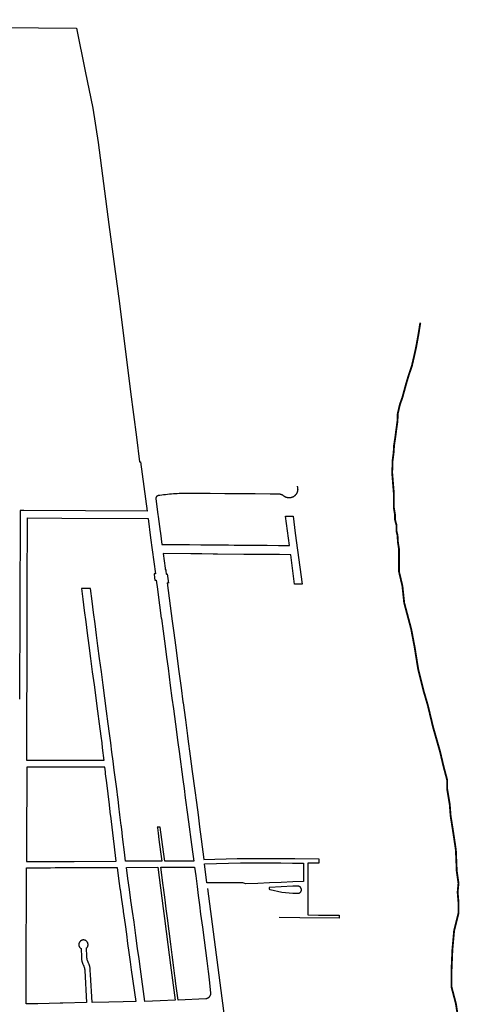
# Model space of a CAD drawing. Header units: feet. Extents: x 1444270 to 1463319, y 704912 to 726097.
# Tile 18 of 18: x 1454941 to 1457324, y 720768 to 726090. Entities that reach past the tile are written whole.
import ezdxf

# ---------------------------------------------------------------- set-up
doc = ezdxf.new("R2010")
doc.units = ezdxf.units.FT
doc.header["$MEASUREMENT"] = 0
doc.layers.add('P-Pavement', color=6, linetype='Continuous')
doc.layers.add('SH_Minor_Grid_Line', color=252, linetype='Continuous')

msp = doc.modelspace()

# ---------------------------------------------------------------- linework, layer by layer
at = {"layer": 'P-Pavement', "color": 5, "linetype": 'Continuous', "ltscale": 100, "const_width": 10}
msp.add_lwpolyline([(1457319.5, 720649), (1457300.5, 720772.1), (1457276.8, 720862.1), (1457276.8, 720952), (1457281.4, 721062), (1457290.9, 721166.2), (1457314.6, 721260.9), (1457314.6, 721317.7), (1457309.9, 721374.5), (1457314.6, 721421.9), (1457305.1, 721488.1), (1457300.3, 721602.8), (1457286.1, 721697.5), (1457271.9, 721787.4), (1457267.1, 721849), (1457252.9, 721934.2), (1457252.9, 721981.6), (1457234, 722052.6), (1457215, 722133.1), (1457177.1, 722265.7), (1457148.7, 722384), (1457125, 722464.5), (1457096.6, 722578.2), (1457077.6, 722696.6), (1457058.7, 722796), (1457020.8, 722938), (1457011.3, 723028), (1456992.3, 723108.5), (1456992.3, 723165.3), (1456992.3, 723231.6), (1456986.9, 723264.8), (1456984.6, 723303.2), (1456978.8, 723327.6), (1456978.8, 723359), (1456970.7, 723389.2), (1456970.7, 723417.1), (1456964.8, 723452), (1456964.8, 723484.6), (1456964.8, 723528.7), (1456957.9, 723614), (1456955.5, 723644.2), (1456957.9, 723682.6), (1456957.9, 723705.8), (1456963.7, 723750), (1456966, 723789.6), (1456973, 723834.9), (1456977.6, 723871), (1456984.6, 723921.2), (1456985.8, 723959.6), (1456997.4, 724009.6), (1457011.4, 724049.1), (1457031.2, 724121.5), (1457044, 724164.5), (1457062.6, 724219.2), (1457075.4, 724275), (1457085.9, 724322.7), (1457097.5, 724386.6), (1457108, 724451.7)], dxfattribs=at)
at = {"layer": 'SH_Minor_Grid_Line'}
msp.add_line((1455679.3, 723060.9), (1455679.3, 723060.9), dxfattribs=at)
for points in [[(1449660.9, 726089.5), (1455043.2, 726044.9), (1455247.8, 726043.2), (1455295.2, 725811.3), (1455336, 725610.9), (1455365, 725425.5), (1455422.8, 724983.1), (1455480.8, 724555), (1455540.6, 724077.6), (1455572.2, 723833.6), (1455589.6, 723699.3), (1455593.9, 723699.3), (1455629.4, 723433.7), (1454962.7, 723437.6), (1454946.2, 723437.7), (1454942.9, 723437.7), (1454942.8, 723412), (1454940, 722417.9)], [(1456441.3, 723568.4), (1456441.4, 723568.2), (1456441.4, 723568.1), (1456441.5, 723567.9), (1456441.5, 723567.8), (1456441.6, 723567.6), (1456441.6, 723567.5), (1456441.7, 723567.3), (1456441.8, 723567.2), (1456441.8, 723567), (1456441.9, 723566.9), (1456441.9, 723566.7), (1456442, 723566.6), (1456442, 723566.4), (1456442.1, 723566.3), (1456442.1, 723566.1), (1456442.2, 723566), (1456442.2, 723565.8), (1456442.3, 723565.6), (1456442.3, 723565.5), (1456442.4, 723565.3), (1456442.4, 723565.2), (1456442.5, 723565), (1456442.5, 723564.9), (1456442.6, 723564.7), (1456442.6, 723564.6), (1456442.7, 723564.4), (1456442.7, 723564.3), (1456442.7, 723564.1), (1456442.8, 723563.9), (1456442.8, 723563.8), (1456442.9, 723563.6), (1456442.9, 723563.5), (1456443, 723563.3), (1456443, 723563.2), (1456443, 723563), (1456443.1, 723562.8), (1456443.1, 723562.7), (1456443.2, 723562.5), (1456443.2, 723562.4), (1456443.2, 723562.2), (1456443.3, 723562.1), (1456443.3, 723561.9), (1456443.3, 723561.7), (1456443.4, 723561.6), (1456443.4, 723561.4), (1456443.4, 723561.3), (1456443.5, 723561.1), (1456443.5, 723561), (1456443.5, 723560.8), (1456443.6, 723560.6), (1456443.6, 723560.5), (1456443.6, 723560.3), (1456443.7, 723560.2), (1456443.7, 723560), (1456443.7, 723559.8), (1456443.8, 723559.7), (1456443.8, 723559.5), (1456443.8, 723559.4), (1456443.8, 723559.2), (1456443.9, 723559), (1456443.9, 723558.9), (1456443.9, 723558.7), (1456443.9, 723558.6), (1456444, 723558.4), (1456444, 723558.2), (1456444, 723558.1), (1456444, 723557.9), (1456444.1, 723557.8), (1456444.1, 723557.6), (1456444.1, 723557.4), (1456444.1, 723557.3), (1456444.1, 723557.1), (1456444.2, 723557), (1456444.2, 723556.8), (1456444.2, 723556.6), (1456444.2, 723556.5), (1456444.2, 723556.3), (1456444.2, 723556.2), (1456444.3, 723556), (1456444.3, 723555.8), (1456444.3, 723555.7), (1456444.3, 723555.5), (1456444.3, 723555.4), (1456444.3, 723555.2), (1456444.3, 723555), (1456444.4, 723554.9), (1456444.4, 723554.7), (1456444.4, 723554.5), (1456444.4, 723554.4), (1456444.4, 723554.2), (1456444.4, 723554.1), (1456444.4, 723553.9), (1456444.4, 723553.7), (1456444.4, 723553.6), (1456444.4, 723553.4), (1456444.4, 723553.3), (1456444.4, 723553.1), (1456444.5, 723552.9), (1456444.5, 723552.8), (1456444.5, 723552.6), (1456444.5, 723552.4), (1456444.5, 723552.3), (1456444.5, 723552.1), (1456444.5, 723552), (1456444.5, 723551.8), (1456444.5, 723551.6), (1456444.5, 723551.5), (1456444.5, 723551.3), (1456444.5, 723551.2), (1456444.5, 723551), (1456444.5, 723550.8), (1456444.5, 723550.7), (1456444.5, 723550.5), (1456444.5, 723550.3), (1456444.5, 723550.2), (1456444.4, 723550), (1456444.4, 723549.9), (1456444.4, 723549.7), (1456444.4, 723549.5), (1456444.4, 723549.4), (1456444.4, 723549.2), (1456444.4, 723549.1), (1456444.4, 723548.9), (1456444.4, 723548.7), (1456444.4, 723548.6), (1456444.4, 723548.4), (1456444.4, 723548.3), (1456444.3, 723548.1), (1456444.3, 723547.9), (1456444.3, 723547.8), (1456444.3, 723547.6), (1456444.3, 723547.5), (1456444.3, 723547.3), (1456444.3, 723547.1), (1456444.2, 723547), (1456444.2, 723546.8), (1456444.2, 723546.7), (1456444.2, 723546.5), (1456444.2, 723546.3), (1456444.2, 723546.2), (1456444.1, 723546), (1456444.1, 723545.9), (1456444.1, 723545.7), (1456444.1, 723545.5), (1456444.1, 723545.4), (1456444, 723545.2), (1456444, 723545.1), (1456444, 723544.9), (1456444, 723544.7), (1456443.9, 723544.6), (1456443.9, 723544.4), (1456443.9, 723544.3), (1456443.9, 723544.1), (1456443.8, 723543.9), (1456443.8, 723543.8), (1456443.8, 723543.6), (1456443.8, 723543.5), (1456443.7, 723543.3), (1456443.7, 723543.1), (1456443.7, 723543), (1456443.6, 723542.8), (1456443.6, 723542.7), (1456443.6, 723542.5), (1456443.6, 723542.4), (1456443.5, 723542.2), (1456443.5, 723542), (1456443.5, 723541.9), (1456443.4, 723541.7), (1456443.4, 723541.6), (1456443.4, 723541.4), (1456443.3, 723541.3), (1456443.3, 723541.1), (1456443.2, 723540.9), (1456443.2, 723540.8), (1456443.2, 723540.6), (1456443.1, 723540.5), (1456443.1, 723540.3), (1456443.1, 723540.2), (1456443, 723540), (1456443, 723539.9), (1456442.9, 723539.7), (1456442.9, 723539.5), (1456442.8, 723539.4), (1456442.8, 723539.2), (1456442.8, 723539.1), (1456442.7, 723538.9), (1456442.7, 723538.8), (1456442.6, 723538.6), (1456442.6, 723538.5), (1456442.5, 723538.3), (1456442.5, 723538.1), (1456442.4, 723538), (1456442.4, 723537.8), (1456442.3, 723537.7), (1456442.3, 723537.5), (1456442.3, 723537.4), (1456442.2, 723537.2), (1456442.2, 723537.1), (1456442.1, 723536.9), (1456442.1, 723536.8), (1456442, 723536.6), (1456441.9, 723536.5), (1456441.9, 723536.3), (1456441.8, 723536.2), (1456441.8, 723536), (1456441.7, 723535.9), (1456441.7, 723535.7), (1456441.6, 723535.6), (1456441.6, 723535.4), (1456441.5, 723535.3), (1456441.5, 723535.1), (1456441.4, 723535), (1456441.3, 723534.8), (1456441.3, 723534.7), (1456441.2, 723534.5), (1456441.2, 723534.4), (1456441.1, 723534.2)], [(1456441.1, 723534.2), (1456440.3, 723532.4), (1456439.5, 723530.7), (1456438.6, 723529), (1456437.6, 723527.3), (1456436.6, 723525.7), (1456435.5, 723524.2), (1456434.3, 723522.6), (1456433.1, 723521.2), (1456431.8, 723519.7), (1456430.4, 723518.4), (1456429, 723517.1), (1456427.6, 723515.8), (1456426.1, 723514.6), (1456424.5, 723513.5), (1456422.9, 723512.4), (1456421.2, 723511.4), (1456419.6, 723510.5), (1456417.8, 723509.7), (1456416.1, 723508.9), (1456414.3, 723508.2), (1456412.5, 723507.5), (1456410.6, 723507), (1456408.8, 723506.5), (1456406.9, 723506.1), (1456405, 723505.8), (1456403.1, 723505.6), (1456401.2, 723505.4), (1456399.2, 723505.3), (1456397.3, 723505.3), (1456395.4, 723505.4), (1456393.5, 723505.5), (1456391.6, 723505.8), (1456389.7, 723506.1), (1456387.8, 723506.5), (1456385.9, 723507), (1456384.1, 723507.5), (1456382.3, 723508.1), (1456380.5, 723508.8), (1456378.7, 723509.6), (1456377, 723510.5), (1456376.5, 723510.7), (1456374.8, 723511.6), (1456373.2, 723512.6), (1456371.6, 723513.6), (1456370.1, 723514.7), (1456368.6, 723515.8), (1456368.3, 723516.1), (1456366.8, 723517.2), (1456365.2, 723518.2), (1456363.5, 723519.2), (1456361.9, 723520.1), (1456360.2, 723520.9), (1456358.4, 723521.7), (1456356.7, 723522.4), (1456354.9, 723523), (1456353.1, 723523.6), (1456351.2, 723524), (1456349.4, 723524.4), (1456347.5, 723524.7), (1456345.6, 723524.9), (1456343.7, 723525.1), (1456341.8, 723525.2), (1456339.9, 723525.2), (1456339.7, 723525.1), (1456296.2, 723525.5), (1456215.1, 723526.2), (1456133.1, 723527.2), (1456051.2, 723527.7), (1455971.2, 723528.3), (1455892.3, 723528.8), (1455883.6, 723529.1), (1455872.8, 723529.3), (1455862, 723529.4), (1455851.2, 723529.5), (1455840.5, 723529.4), (1455829.7, 723529.3), (1455818.9, 723529.1), (1455808.2, 723528.7), (1455803.8, 723528.3), (1455793.2, 723527.7), (1455782.6, 723527), (1455772, 723526.2), (1455761.5, 723525.3), (1455750.9, 723524.4), (1455740.4, 723523.4), (1455729.8, 723522.3), (1455719.3, 723521.1), (1455708.8, 723519.8), (1455698.2, 723518.5), (1455691.1, 723517.5), (1455690.9, 723517.5), (1455689.8, 723517.3), (1455688.7, 723517), (1455687.6, 723516.7), (1455686.6, 723516.2), (1455685.6, 723515.7), (1455684.6, 723515.2), (1455683.7, 723514.5), (1455682.8, 723513.8), (1455682, 723513), (1455681.2, 723512.2), (1455680.5, 723511.3), (1455679.8, 723510.4), (1455679.2, 723509.4), (1455678.7, 723508.4), (1455678.3, 723507.4), (1455677.9, 723506.3), (1455677.6, 723505.2), (1455677.4, 723504.1), (1455677.3, 723503), (1455677.2, 723501.9), (1455677.3, 723500.7), (1455677.4, 723499.6), (1455688.3, 723416.1), (1455689.9, 723404.2), (1455700.6, 723324.4), (1455702, 723313.7), (1455710, 723253.9), (1455859.9, 723252.6), (1455920, 723252), (1455980, 723251.5), (1456040, 723251), (1456070, 723250.7), (1456100.1, 723250.5), (1456160.1, 723250), (1456220.1, 723249.4), (1456280.2, 723248.9), (1456340.2, 723248.4), (1456400.2, 723247.9), (1456378.9, 723407.2), (1456399.1, 723407), (1456419.3, 723406.9), (1456431.6, 723314.9), (1456443.8, 723222.9), (1456456.1, 723130.9), (1456468.3, 723038.9), (1456448.1, 723039.1), (1456427.9, 723039.2), (1456406.8, 723197.8), (1456346.8, 723198.3), (1456306.8, 723198.7), (1456286.8, 723198.9), (1456226.8, 723199.4), (1456153.6, 723200), (1456011.6, 723201.2), (1455996.7, 723201.4), (1455986.7, 723201.5), (1455926.6, 723202), (1455866.6, 723202.5), (1455716.7, 723203.8), (1455727.3, 723124.5), (1455728.2, 723118), (1455730.5, 723118.3), (1455731.5, 723111.1), (1455733.7, 723093.5), (1455738.7, 723094.2), (1455745, 723045.1), (1455737.9, 723045.2), (1455765.5, 722839.1), (1455772.3, 722788.3), (1455784.5, 722697.1), (1455792.5, 722637), (1455801.9, 722566.9), (1455813.6, 722479.3), (1455823.9, 722402.4), (1455824.4, 722398.4), (1455836.8, 722305.7), (1455848.5, 722218.7), (1455850.6, 722202.7), (1455863.2, 722108.6), (1455874.3, 722025.8), (1455887.9, 721923.6), (1455896.6, 721858.5), (1455905.5, 721792.5), (1455914.3, 721726.5), (1455923, 721661), (1455937.7, 721551.5), (1456116.4, 721555.8), (1456134.4, 721556.2), (1456172.5, 721556.4), (1456268.4, 721557), (1456323.1, 721557), (1456429.3, 721555.4), (1456558.7, 721554.4), (1456558.5, 721530.4), (1456500, 721530.8), (1456500.1, 721409), (1456500.1, 721355.4), (1456500.1, 721302.4), (1456500.2, 721251.2), (1456557.8, 721250.7), (1456668.2, 721249.7), (1456668.1, 721233.7), (1456456, 721235.6), (1456344.6, 721236.5)], [(1455679.3, 723060.9), (1455685.9, 723011.5), (1455688.1, 722995.1), (1455697.5, 722925.2), (1455706.8, 722855.4), (1455707.2, 722852.5), (1455716.1, 722785.7), (1455727.1, 722703.9), (1455735, 722644.4), (1455743, 722584.9), (1455755.5, 722491.2), (1455764.6, 722423.3), (1455772.5, 722364.3), (1455783.4, 722282.6), (1455796.7, 722183.4), (1455803.3, 722133.9), (1455823.4, 721983.2), (1455830.1, 721933.7), (1455836.6, 721884.8), (1455848.7, 721794.2), (1455857.7, 721727), (1455866.7, 721659.6), (1455875.8, 721592.2), (1455882.4, 721542.6), (1455725.4, 721542), (1455718.8, 721591.6), (1455709.7, 721659), (1455700.7, 721726.4), (1455684.7, 721726.3), (1455685.4, 721721.6), (1455689.2, 721692.7), (1455693.7, 721658.9), (1455702.8, 721591.5), (1455704.3, 721579.6), (1455709.4, 721542), (1455513.7, 721541.2), (1455507.6, 721590.8), (1455499.4, 721658.2), (1455495, 721693.9), (1455494.5, 721697.8), (1455491.1, 721725.6), (1455490.6, 721729.6), (1455490, 721734.5), (1455482.9, 721792.8), (1455477.1, 721839.7), (1455472.6, 721876.6), (1455471.4, 721886.6), (1455465.6, 721933.5), (1455459, 721983.4), (1455452.5, 722032.9), (1455446.1, 722081.5), (1455439.6, 722131.1), (1455433.1, 722180.7), (1455426.2, 722232.7), (1455419.5, 722283.8), (1455410.4, 722352.9), (1455401.3, 722422.3), (1455391.9, 722493.9), (1455382.5, 722565.4), (1455373.1, 722636.8), (1455364, 722706.3), (1455356.6, 722762.7), (1455348.5, 722824.2), (1455340.4, 722885.6), (1455332.3, 722947.1), (1455323.4, 723014.6), (1455298.9, 723015), (1455274.4, 723015.3), (1455281.9, 722958.4), (1455290, 722897), (1455298.1, 722835.5), (1455306.2, 722774), (1455315, 722706.6), (1455324.1, 722637.3), (1455333.5, 722565.8), (1455342.9, 722494.3), (1455361.5, 722352.9), (1455370.6, 722283.9), (1455379.4, 722216.6), (1455384.2, 722180.6), (1455387.6, 722154.6), (1455396.7, 722085.2), (1455237.1, 722085.1), (1455184.1, 722085.1), (1455119.1, 722085.1), (1454979, 722085), (1454979.2, 722144.3), (1454979.4, 722224.3), (1454979.6, 722284.3), (1454979.8, 722344.9), (1454980, 722414.9), (1454980.2, 722492.8), (1454980.4, 722584.8), (1454980.7, 722680.8), (1454981.1, 722831.9), (1454981.4, 722935.1), (1454981.7, 723019.6), (1454982.7, 723397.4), (1455168.9, 723396.4), (1455634.8, 723393.6), (1455648.8, 723288.8), (1455674.7, 723095.6)], [(1455674.7, 723095.6), (1455667.7, 723094.7), (1455670.7, 723072.6), (1455672.4, 723060), (1455679.3, 723060.9)], [(1455674.7, 723095.6), (1455674.7, 723095.6), (1455674.7, 723095.6)], [(1455234.8, 721540.2), (1455463.4, 721541), (1455455.8, 721602.6), (1455453.9, 721618.5), (1455448.3, 721664.1), (1455440.7, 721725.7), (1455433.2, 721787.2), (1455432.7, 721791.2), (1455425.9, 721846.8), (1455418.6, 721906.3), (1455411.3, 721965.9), (1455405.4, 722013.5), (1455404, 722025.4), (1455401.1, 722049.2), (1455296.9, 722049.2), (1455261.2, 722049.2), (1455236.2, 722049.1), (1455211.2, 722049.1), (1455118.8, 722049.1), (1454978.9, 722049), (1454978.7, 721987.2), (1454978.6, 721926.2), (1454978.4, 721865.2), (1454978.2, 721804.2), (1454978.1, 721743.2), (1454977.9, 721682.2), (1454977.7, 721616.2), (1454977.5, 721539.2), (1455066.7, 721539.5), (1455184.8, 721540), (1455234.8, 721540.2)], [(1455952.8, 721424.9), (1455940.8, 721528.2), (1456134.7, 721532.2), (1456268.5, 721533), (1456323, 721533), (1456354.1, 721532.5), (1456417.1, 721531.6), (1456429.1, 721531.4), (1456476, 721531.1), (1456476.1, 721432.8), (1456417.9, 721430), (1456354.9, 721426.9), (1456291.9, 721423.9), (1456229, 721420.8), (1456164.4, 721420.2), (1456147.6, 721425.1), (1456084.6, 721424.8), (1455952.8, 721424.9)], [(1454977.4, 721506.2), (1455075.5, 721506.6), (1455106.5, 721506.7), (1455133.3, 721506.8), (1455206.1, 721507.1), (1455323.6, 721507.5), (1455467.6, 721508.1), (1455475.8, 721448.6), (1455483.3, 721394.9), (1455484.1, 721389.2), (1455491.6, 721334.9), (1455499.9, 721275.3), (1455500.6, 721270.4), (1455510.4, 721199.4), (1455517.7, 721146.9), (1455524.5, 721097.4), (1455531.4, 721047.9), (1455538.3, 720998.3), (1455544.5, 720953.8), (1455568.1, 720783.1), (1455500.1, 720781.6), (1455422.1, 720779.9), (1455332.7, 720778.1), (1455323.8, 720929.9), (1455322.6, 720951.8), (1455322.4, 720954.7), (1455322.2, 720957.5), (1455321.9, 720960.3), (1455321.5, 720963.1), (1455321.1, 720965.9), (1455320.6, 720968.7), (1455319.9, 720971.4), (1455319.3, 720974.2), (1455318.5, 720976.9), (1455317.6, 720979.6), (1455316.7, 720982.3), (1455315.7, 720984.9), (1455314.7, 720987.5), (1455313.5, 720990.1), (1455312.3, 720992.7), (1455311.2, 720994.9), (1455310.2, 720997), (1455309.3, 720999.2), (1455308.5, 721001.4), (1455307.7, 721003.6), (1455307, 721005.9), (1455306.4, 721008.2), (1455305.8, 721010.5), (1455305.4, 721012.8), (1455305, 721015.1), (1455304.7, 721017.5), (1455304.5, 721019.8), (1455304.4, 721021), (1455304.2, 721026), (1455302.9, 721072.9), (1455303.8, 721073.9), (1455304.8, 721075), (1455305.7, 721076.1), (1455306.5, 721077.2), (1455307.2, 721078.4), (1455307.9, 721079.7), (1455308.5, 721081), (1455309, 721082.3), (1455309.5, 721083.6), (1455309.8, 721085), (1455310.1, 721086.4), (1455310.4, 721087.8), (1455310.5, 721089.2), (1455310.6, 721090.6), (1455310.5, 721091.6), (1455310.5, 721093), (1455310.3, 721094.4), (1455310.1, 721095.8), (1455309.8, 721097.2), (1455309.4, 721098.5), (1455308.9, 721099.9), (1455308.4, 721101.2), (1455307.8, 721102.5), (1455307.1, 721103.7), (1455306.3, 721104.9), (1455305.5, 721106), (1455304.6, 721107.1), (1455303.7, 721108.2), (1455302.7, 721109.2), (1455301.6, 721110.1), (1455300.5, 721111), (1455299.3, 721111.8), (1455298.1, 721112.6), (1455296.9, 721113.2), (1455295.6, 721113.8), (1455294.3, 721114.4), (1455293, 721114.8), (1455291.6, 721115.2), (1455290.2, 721115.5), (1455288.8, 721115.7), (1455287.4, 721115.9), (1455286, 721116), (1455284.6, 721115.9), (1455284.4, 721115.9), (1455283, 721115.8), (1455281.6, 721115.6), (1455280.2, 721115.4), (1455278.8, 721115), (1455277.5, 721114.6), (1455276.2, 721114.1), (1455274.9, 721113.6), (1455273.6, 721112.9), (1455272.4, 721112.2), (1455271.2, 721111.4), (1455270.1, 721110.6), (1455269, 721109.7), (1455268, 721108.7), (1455267, 721107.7), (1455266.1, 721106.6), (1455265.2, 721105.5), (1455264.4, 721104.3), (1455263.7, 721103.1), (1455263.1, 721101.8), (1455262.5, 721100.5), (1455262, 721099.2), (1455261.5, 721097.9), (1455261.2, 721096.5), (1455260.9, 721095.1), (1455260.7, 721093.7), (1455260.6, 721092.3), (1455260.6, 721090.9), (1455260.6, 721090.2), (1455260.7, 721088.8), (1455260.8, 721087.4), (1455261.1, 721086), (1455261.4, 721084.6), (1455261.8, 721083.2), (1455262.2, 721081.9), (1455262.8, 721080.6), (1455263.4, 721079.3), (1455264.1, 721078.1), (1455264.9, 721076.9), (1455265.7, 721075.8), (1455266.6, 721074.7), (1455267.5, 721073.6), (1455268.5, 721072.6), (1455269.6, 721071.7), (1455270.7, 721070.8), (1455271.9, 721070), (1455272.9, 721069.4), (1455274.3, 721022.4), (1455274.4, 721019.8), (1455274.6, 721017), (1455274.9, 721014.2), (1455275.2, 721011.4), (1455275.7, 721008.6), (1455276.2, 721005.8), (1455276.8, 721003), (1455277.4, 721000.3), (1455278.2, 720997.5), (1455279, 720994.8), (1455279.9, 720992.2), (1455280.9, 720989.5), (1455281.9, 720986.9), (1455283, 720984.3), (1455284.2, 720981.7), (1455285.5, 720979.2), (1455285.8, 720978.5), (1455286.8, 720976.4), (1455287.7, 720974.2), (1455288.5, 720972), (1455289.3, 720969.8), (1455290, 720967.5), (1455290.6, 720965.2), (1455291.1, 720962.9), (1455291.6, 720960.6), (1455291.9, 720958.2), (1455292.2, 720955.9), (1455292.4, 720953.5), (1455292.6, 720951.2), (1455302.7, 720777.2), (1455174.1, 720774.5), (1455159.5, 720774.1), (1455099.5, 720772.8), (1455039.3, 720771.5), (1454975.3, 720770.1), (1454975.6, 720860.6), (1454975.6, 720885.1), (1454975.8, 720944), (1454976, 721019.4), (1454976.2, 721085.5), (1454976.4, 721135.5), (1454976.7, 721271.2), (1454976.9, 721339.4), (1454977.1, 721394.4), (1454977.2, 721447.4), (1454977.4, 721506.2)], [(1455518.1, 721508.3), (1455688.1, 721508.9), (1455695.3, 721453.6), (1455702.5, 721398.1), (1455709.7, 721342.5), (1455717, 721286.9), (1455724.1, 721231.9), (1455733.3, 721161.2), (1455742.5, 721090.6), (1455749.7, 721034.9), (1455757, 720979.3), (1455781.5, 720790.1), (1455699.9, 720786.2), (1455618.4, 720784.3), (1455594.2, 720959), (1455586.5, 721014.6), (1455578.8, 721070.2), (1455569, 721140.8), (1455559.2, 721211.3), (1455551, 721270.4), (1455542.8, 721329.8), (1455534.5, 721389.4), (1455526.3, 721448.8), (1455518.1, 721508.3)], [(1455761.2, 721509.2), (1455886.7, 721509.7), (1455892.9, 721462.1), (1455900.4, 721404.5), (1455906.8, 721355.5), (1455913.2, 721305.9), (1455919.7, 721256.3), (1455928.9, 721185.6), (1455938, 721115), (1455945.3, 721058.9), (1455952.6, 721002.9), (1455960.1, 720945.4), (1455961.6, 720933.5), (1455965.9, 720900.8), (1455973.3, 720829.6), (1455973.3, 720828.5), (1455973.3, 720827), (1455973.2, 720825.4), (1455973.1, 720823.9), (1455972.8, 720822.3), (1455972.5, 720820.8), (1455972.1, 720819.3), (1455971.6, 720817.8), (1455971.1, 720816.4), (1455970.4, 720815), (1455969.7, 720813.6), (1455969, 720812.2), (1455968.1, 720810.9), (1455967.2, 720809.7), (1455966.3, 720808.4), (1455965.2, 720807.3), (1455964.1, 720806.2), (1455963, 720805.1), (1455961.8, 720804.1), (1455960.5, 720803.2), (1455959.3, 720802.3), (1455957.9, 720801.5), (1455956.5, 720800.8), (1455955.1, 720800.1), (1455953.7, 720799.6), (1455952.2, 720799.1), (1455950.7, 720798.6), (1455949.2, 720798.3), (1455947.7, 720798), (1455797.6, 720790.9), (1455786.2, 720878.4), (1455782, 720911.1), (1455780.4, 720923), (1455772.9, 720980.5), (1455765.6, 721036.5), (1455758.4, 721092.6), (1455749.2, 721163.2), (1455740, 721233.9), (1455733.5, 721284.1), (1455727, 721333.6), (1455718.4, 721399.8), (1455717.1, 721409.7), (1455704.2, 721509), (1455761.2, 721509.2)], [(1456358.3, 721374.9), (1456417.8, 721368.9), (1456443.3, 721368.1), (1456444.6, 721368), (1456445.8, 721368), (1456447.1, 721368), (1456448.3, 721368.2), (1456449.5, 721368.4), (1456450.7, 721368.7), (1456451.9, 721369.1), (1456453.1, 721369.5), (1456454.2, 721370.1), (1456455.3, 721370.7), (1456456.4, 721371.3), (1456457.4, 721372.1), (1456458.3, 721372.9), (1456459.3, 721373.7), (1456460.1, 721374.7), (1456460.9, 721375.6), (1456461.6, 721376.6), (1456462.3, 721377.7), (1456462.9, 721378.8), (1456463.4, 721379.9), (1456463.8, 721381.1), (1456464.2, 721382.3), (1456464.5, 721383.5), (1456464.7, 721384.7), (1456464.8, 721386), (1456464.9, 721387.2), (1456464.9, 721388.5), (1456464.8, 721389.7), (1456464.6, 721391), (1456464.3, 721392.2), (1456464, 721393.4), (1456463.6, 721394.6), (1456463.1, 721395.7), (1456462.5, 721396.8), (1456461.9, 721397.9), (1456461.2, 721398.9), (1456460.4, 721399.9), (1456459.6, 721400.8), (1456458.7, 721401.7), (1456457.7, 721402.5), (1456456.7, 721403.3), (1456455.7, 721404), (1456454.6, 721404.6), (1456453.5, 721405.2), (1456452.4, 721405.7), (1456451.2, 721406.1), (1456450, 721406.4), (1456448.7, 721406.7), (1456447.5, 721406.8), (1456446.3, 721406.9), (1456445, 721406.9), (1456444.9, 721406.9), (1456419.1, 721406), (1456356.1, 721403), (1456291.2, 721400.2), (1456291, 721400), (1456290.6, 721399.4), (1456290.3, 721398.7), (1456290, 721397.9), (1456289.8, 721397.2), (1456289.7, 721396.4), (1456289.7, 721395.6), (1456289.7, 721394.9), (1456289.9, 721394.1), (1456290.1, 721393.4), (1456290.4, 721392.6), (1456290.7, 721391.9), (1456291.1, 721391.3), (1456291.6, 721390.7), (1456292.2, 721390.2), (1456292.8, 721389.7), (1456293.4, 721389.3), (1456294.1, 721388.9), (1456294.9, 721388.6), (1456295.6, 721388.4), (1456358.3, 721374.9)], [(1455956.4, 721394.5), (1456054.7, 720650.2)]]:
    msp.add_lwpolyline(points, dxfattribs=at)

doc.saveas('drawing.dxf')
